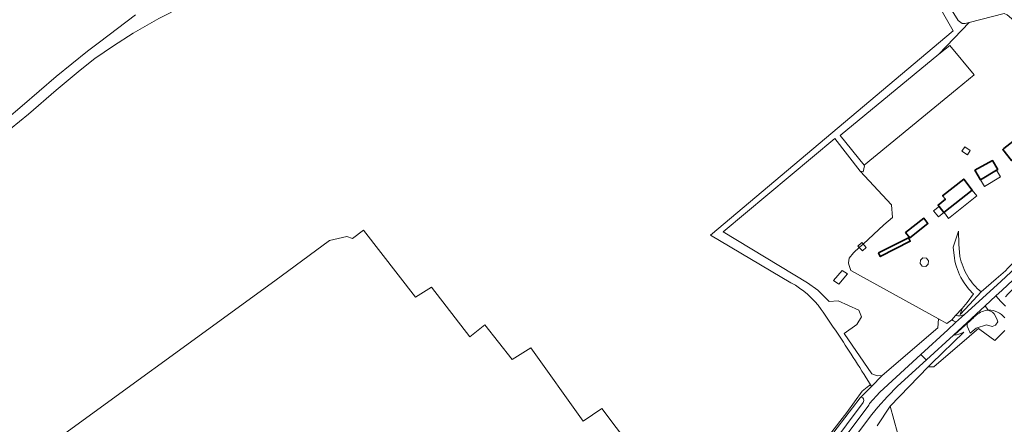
# Model space of a CAD drawing. Header units: metres. Extents: x 200176 to 205485, y 394066 to 399855.
# Tile 188 of 230: x 201014 to 201461, y 397611 to 397795. Entities that reach past the tile are written whole.
import ezdxf

# ---------------------------------------------------------------- set-up
doc = ezdxf.new("R2010")
doc.units = ezdxf.units.M
for name, color, linetype, lineweight in [('B-WE-GR-BOS_LOOF-GV', 40, 'Continuous', 13), ('B-WE-GR-BOUWLAND-GV', 80, 'Continuous', 13), ('B-WE-GR-GRAS-GV', 60, 'Continuous', 13), ('B-WE-GR-HOUTOPSTAND_LOOF-GV', 40, 'Continuous', 13), ('B-WE-GR-HOUTWAL-GV', 40, 'Continuous', 13), ('B-WE-GW-TALUD_KRUIN-G', 90, 'Continuous', 18), ('B-WE-IE-TERREINAFSCHEIDING_KUNSTMATIG_HEKWERK-G', 20, 'IE-TERREINAFSCHEIDING-KUNSTMATIG', 18), ('B-WE-OG-BEBOUWING-GV', 7, 'Continuous', 35), ('B-WE-OG-BEBOUWING_LUIFEL-GV', 7, 'Continuous', 18), ('B-WE-OG-TERREIN_ERF-GV', 7, 'Continuous', 18), ('B-WE-OG-TERREIN_ONBEGROEID-GV', 7, 'Continuous', 18), ('B-WE-OG-WATER_GREPPEL-GV', 160, 'Continuous', 18), ('B-WE-OG-WEG-GV', 7, 'Continuous', 18), ('B-WE-VH-ONVERHARD-GV', 252, 'Continuous', 18), ('B-WE-VH-VERHARDING_ASFALT-GV', 252, 'Continuous', 18), ('B-WE-VH-VERHARDING_FUNDERING_ZAND-GV', 7, 'Continuous', 18)]:
    doc.layers.add(name, color=color, linetype=linetype, lineweight=lineweight)
doc.linetypes.add('IE-TERREINAFSCHEIDING-KUNSTMATIG', pattern='A,4,[82,NLCS.shx,S=0.75,R=90,X=0,Y=0],4,-2', length=10)

msp = doc.modelspace()

# ---------------------------------------------------------------- linework, layer by layer
at = {"layer": 'B-WE-GR-BOS_LOOF-GV', "flags": 128}
msp.add_lwpolyline([(201434.18, 397863.874), (201429.576, 397860.802), (201410.763, 397847.537), (201409.562, 397845.349), (201410.639, 397841.983), (201439.869, 397794.893), (201441.721, 397793.508), (201443.073, 397793.479), (201444.939, 397793.954), (201460.844, 397798.007), (201462.135, 397797.482), (201475.696, 397786.07), (201476.547, 397785.573), (201483.934, 397786.507), (201484.794, 397786.158), (201489.722, 397779.1), (201492.515, 397774.953), (201494.247, 397781.238), (201474.137, 397807.417), (201455.931, 397833.479)], close=True, dxfattribs=at)
at = {"layer": 'B-WE-GR-BOUWLAND-GV', "flags": 128}
msp.add_lwpolyline([(201461.045, 397653.999), (201456.574, 397649.465), (201449.742, 397654.449), (201449.079, 397654.898), (201447.128, 397653.185), (201444.918, 397651.246), (201428.824, 397637.42), (201426.233, 397637.409), (201409.02, 397619.669), (201412.362, 397607.547)], dxfattribs=at)
at = {"layer": 'B-WE-GR-GRAS-GV', "flags": 128}
for points in [[(201397.225, 397729.042), (201439.463, 397763.822), (201447.118, 397770.125), (201436.071, 397783.512), (201431.21, 397779.501), (201386.4, 397742.525)], [(201405.477, 397633.499), (201430.702, 397655.229), (201431.003, 397659.258), (201391.244, 397681.207), (201390.328, 397683.959), (201390.079, 397684.773), (201390.399, 397686.911), (201392.446, 397689.263), (201395.17, 397691.786), (201396.761, 397693.26), (201401.477, 397697.628), (201406.195, 397702.017), (201410.035, 397705.294), (201409.625, 397711.035), (201395.387, 397726.435), (201383.972, 397741.247), (201333.23, 397698.745), (201371.442, 397675.589), (201376.15, 397672.293), (201381.284, 397667.143), (201385.365, 397667.515), (201394.832, 397663.209), (201396.063, 397660.123), (201393.976, 397656.734), (201388.181, 397652.687), (201400.734, 397634.342), (201403.176, 397633.367)], [(201383.293, 397676.759), (201387.269, 397681.197), (201389.603, 397679.766), (201385.798, 397675.036)]]:
    msp.add_lwpolyline(points, close=True, dxfattribs=at)
for points in [[(201291.087, 397601.266), (201278.038, 397618.521), (201269.611, 397612.815), (201245.824, 397646.104), (201237.407, 397640.851), (201224.941, 397656.533), (201218.242, 397651.108), (201200.773, 397673.657), (201193.455, 397669.123), (201169.885, 397699.525), (201164.9, 397695.809), (201162.366, 397696.653), (201154.509, 397694.88), (201129.697, 397676.612), (201019.279, 397596.209)], [(201440.706, 397687.662), (201440.238, 397693.254), (201440.055, 397699.079), (201437.657, 397691.784), (201438.207, 397686.891)], [(201446.92, 397670.588), (201443.931, 397666.755), (201441.749, 397663.956), (201440.809, 397661.238), (201444.991, 397665.779), (201450.29, 397671.535)], [(201453.613, 397663.274), (201455.57, 397662.297), (201456.277, 397661.543), (201457.467, 397659.249), (201457.863, 397657.89), (201456.869, 397656.368), (201455.33, 397655.769), (201452.817, 397656.49), (201448.119, 397654.986), (201445.371, 397652.789), (201444.576, 397654.568), (201443.978, 397655.909), (201443.978, 397657.16)], [(201442.521, 397653.275), (201427.776, 397638.999), (201426.233, 397637.409), (201428.824, 397637.42), (201444.918, 397651.246), (201447.128, 397653.185), (201449.079, 397654.898), (201449.742, 397654.449), (201456.574, 397649.465), (201461.045, 397653.999)], [(201367.552, 397586.992), (201395.442, 397623.328), (201400.572, 397628.528), (201400.094, 397629.305), (201399.396, 397628.797), (201396.369, 397626.36), (201389.386, 397616.758), (201374.75, 397597.747)]]:
    msp.add_lwpolyline(points, dxfattribs=at)
at = {"layer": 'B-WE-GR-GRAS-GV'}
for points in [[(201438.207, 397686.891, 0.0949844), (201441.818, 397676.894)], [(201444.356, 397678.451, -0.0863282), (201440.706, 397687.662)], [(201450.29, 397671.535, -0.0795325), (201444.356, 397678.451)], [(201441.818, 397676.894, 0.0722395), (201446.92, 397670.588)], [(201461.14, 397659.749, 0.2187825), (201453.613, 397663.274)], [(201443.978, 397657.16, -0.0076137), (201437.915, 397651.839)], [(201437.915, 397651.839, 0.0742125), (201442.521, 397653.275)]]:
    msp.add_lwpolyline(points, format="xyb", dxfattribs=at)
at = {"layer": 'B-WE-GR-HOUTOPSTAND_LOOF-GV', "flags": 128}
msp.add_lwpolyline([(201443.978, 397657.16), (201443.978, 397655.909), (201444.576, 397654.568), (201445.371, 397652.789), (201448.119, 397654.986), (201452.817, 397656.49), (201455.33, 397655.769), (201456.869, 397656.368), (201457.863, 397657.89), (201457.467, 397659.249), (201456.277, 397661.543), (201455.57, 397662.297), (201453.613, 397663.274)], dxfattribs=at)
at = {"layer": 'B-WE-GR-HOUTOPSTAND_LOOF-GV'}
for points in [[(201448.265, 397661.127, -0.0055459), (201443.978, 397657.16)], [(201453.613, 397663.274, 0.1318878), (201448.265, 397661.127)]]:
    msp.add_lwpolyline(points, format="xyb", dxfattribs=at)
at = {"layer": 'B-WE-GR-HOUTWAL-GV', "flags": 128}
for points in [[(201397.225, 397729.042), (201386.4, 397742.525), (201431.21, 397779.501), (201444.939, 397793.954), (201443.073, 397793.479), (201441.721, 397793.508), (201439.869, 397794.893), (201410.639, 397841.983), (201409.562, 397845.349), (201410.763, 397847.537), (201409.248, 397849.478), (201405.155, 397847.45), (201409.618, 397839.573)], [(201412.339, 397834.77), (201413.752, 397832.276), (201437.646, 397790.099), (201327.403, 397697.347), (201363.964, 397675.657)], [(201400.094, 397629.305), (201400.572, 397628.528), (201405.477, 397633.499), (201403.176, 397633.367), (201400.734, 397634.342), (201388.181, 397652.687), (201393.976, 397656.734), (201396.063, 397660.123), (201394.832, 397663.209), (201385.365, 397667.515), (201381.284, 397667.143), (201376.15, 397672.293), (201371.442, 397675.589), (201333.23, 397698.745), (201383.972, 397741.247), (201395.387, 397726.435), (201396.705, 397726.144), (201397.437, 397728.778), (201397.225, 397729.042)], [(201454.521, 397568.145), (201456.7, 397566.438), (201460.741, 397571.515), (201412.362, 397607.547), (201409.02, 397619.669), (201403.138, 397610.729)]]:
    msp.add_lwpolyline(points, dxfattribs=at)
msp.add_lwpolyline([(201383.293, 397676.759), (201385.798, 397675.036), (201389.603, 397679.766), (201387.269, 397681.197)], close=True, dxfattribs=at)
at = {"layer": 'B-WE-GR-HOUTWAL-GV'}
for points in [[(201363.964, 397675.657, -0.1222115), (201377.673, 397663.603)], [(201377.673, 397663.603, -0.0087603), (201392.25, 397641.777)], [(201392.25, 397641.777, -0.0049812), (201400.094, 397629.305)]]:
    msp.add_lwpolyline(points, format="xyb", dxfattribs=at)
at = {"layer": 'B-WE-GW-TALUD_KRUIN-G', "flags": 128}
for points in [[(201440.706, 397687.662), (201440.238, 397693.254), (201440.055, 397699.079)], [(201440.809, 397661.238), (201444.991, 397665.779), (201450.29, 397671.535)]]:
    msp.add_lwpolyline(points, dxfattribs=at)
at = {"layer": 'B-WE-GW-TALUD_KRUIN-G'}
for points in [[(201444.356, 397678.451, -0.0863282), (201440.706, 397687.662)], [(201450.29, 397671.535, -0.0795325), (201444.356, 397678.451)]]:
    msp.add_lwpolyline(points, format="xyb", dxfattribs=at)
at = {"layer": 'B-WE-IE-TERREINAFSCHEIDING_KUNSTMATIG_HEKWERK-G', "flags": 128}
for points in [[(201447.128, 397653.185), (201449.079, 397654.898)], [(201449.079, 397654.898), (201449.742, 397654.449)], [(201449.742, 397654.449), (201456.574, 397649.465)], [(201456.574, 397649.465), (201461.045, 397653.999)]]:
    msp.add_lwpolyline(points, dxfattribs=at)
at = {"layer": 'B-WE-OG-BEBOUWING-GV', "flags": 128}
for points in [[(201470.934, 397736.542), (201471.554, 397737.039), (201467.542, 397742.047), (201466.922, 397741.55), (201460.711, 397736.695), (201460.133, 397736.232), (201464.16, 397731.206), (201464.776, 397731.608)], [(201455.493, 397731.263), (201447.516, 397726.797), (201450.054, 397722.5), (201457.394, 397726.836), (201457.923, 397727.148)], [(201433.449, 397707.64), (201446.324, 397717.826), (201442.418, 397722.763), (201432.872, 397715.21), (201434.135, 397713.614), (201430.806, 397710.98), (201431.297, 397710.36)], [(201416.037, 397698.5), (201417.913, 397696.128), (201426.164, 397702.657), (201424.288, 397705.028)], [(201403.706, 397689.266), (201404.542, 397687.592), (201418.146, 397694.525), (201417.362, 397696.094)]]:
    msp.add_lwpolyline(points, close=True, dxfattribs=at)
at = {"layer": 'B-WE-OG-BEBOUWING_LUIFEL-GV', "flags": 128}
for points in [[(201442.9, 397737.505), (201441.59, 397735.525), (201444.102, 397733.864), (201445.411, 397735.844)], [(201459.178, 397723.815), (201457.394, 397726.836), (201450.054, 397722.5), (201451.838, 397719.48)], [(201434.108, 397706.807), (201435.58, 397704.947), (201448.455, 397715.134), (201446.324, 397717.826), (201433.449, 397707.64)], [(201433.449, 397707.64), (201431.297, 397710.36), (201428.743, 397708.338), (201431.003, 397705.612)], [(201396.409, 397690.127), (201398.186, 397691.707), (201396.189, 397693.954), (201394.412, 397692.375)], [(201425.179, 397683.099), (201426.355, 397684.1), (201426.478, 397685.64), (201425.477, 397686.816), (201423.938, 397686.939), (201422.762, 397685.937), (201422.639, 397684.398), (201423.64, 397683.222)]]:
    msp.add_lwpolyline(points, close=True, dxfattribs=at)
at = {"layer": 'B-WE-OG-TERREIN_ERF-GV', "flags": 128}
for points in [[(201460.844, 397798.007), (201444.939, 397793.954), (201431.21, 397779.501), (201436.071, 397783.512), (201447.118, 397770.125), (201439.463, 397763.822), (201397.225, 397729.042), (201397.437, 397728.778), (201396.705, 397726.144), (201395.387, 397726.435), (201409.625, 397711.035), (201410.035, 397705.294), (201406.195, 397702.017), (201401.477, 397697.628), (201396.761, 397693.26), (201395.17, 397691.786), (201392.446, 397689.263), (201390.399, 397686.911), (201390.079, 397684.773), (201390.328, 397683.959), (201391.244, 397681.207), (201431.003, 397659.258), (201434.796, 397657.164), (201436.984, 397658.809), (201438.698, 397660.847), (201441.749, 397663.956), (201443.931, 397666.755), (201446.92, 397670.588)], [(201450.29, 397671.535), (201457.24, 397677.431), (201461.393, 397681.121), (201462.442, 397682.34), (201464.885, 397684.768), (201467.183, 397686.825), (201468.009, 397685.86), (201486.481, 397703.137), (201489.433, 397706.574), (201490.358, 397707.194), (201490.616, 397707.42)], [(201438.207, 397686.891), (201437.657, 397691.784), (201440.055, 397699.079), (201440.238, 397693.254), (201440.706, 397687.662)]]:
    msp.add_lwpolyline(points, dxfattribs=at)
for points in [[(201466.922, 397741.55), (201467.542, 397742.047), (201471.554, 397737.039), (201470.934, 397736.542), (201464.776, 397731.608), (201464.16, 397731.206), (201460.133, 397736.232), (201460.711, 397736.695)], [(201447.516, 397726.797), (201455.493, 397731.263), (201457.923, 397727.148), (201457.394, 397726.836), (201450.054, 397722.5)], [(201446.324, 397717.826), (201433.449, 397707.64), (201431.297, 397710.36), (201430.806, 397710.98), (201434.135, 397713.614), (201432.872, 397715.21), (201442.418, 397722.763)], [(201416.037, 397698.5), (201424.288, 397705.028), (201426.164, 397702.657), (201417.913, 397696.128)], [(201403.706, 397689.266), (201417.362, 397696.094), (201418.146, 397694.525), (201404.542, 397687.592)]]:
    msp.add_lwpolyline(points, close=True, dxfattribs=at)
at = {"layer": 'B-WE-OG-TERREIN_ERF-GV'}
for points in [[(201441.818, 397676.894, -0.0949844), (201438.207, 397686.891)], [(201440.706, 397687.662, 0.0863282), (201444.356, 397678.451)], [(201444.356, 397678.451, 0.0795325), (201450.29, 397671.535)], [(201446.92, 397670.588, -0.0722395), (201441.818, 397676.894)]]:
    msp.add_lwpolyline(points, format="xyb", dxfattribs=at)
at = {"layer": 'B-WE-OG-TERREIN_ONBEGROEID-GV', "flags": 128}
for points in [[(201305.957, 397884.869), (201295.903, 397878.545), (201294.314, 397877.456), (201248.914, 397847.558), (201209.159, 397820.705), (201201.196, 397816.154), (201191.775, 397812.561), (201181.986, 397810.114), (201172.954, 397809.786), (201132.759, 397811.557), (201120.875, 397811.109), (201110.535, 397809.702), (201100.382, 397806.729), (201087.461, 397801.066), (201076.883, 397795.727), (201065.351, 397789.076), (201056.435, 397783.364), (201047.869, 397777.586), (201041.194, 397772.322), (201030.258, 397763.167), (201017.748, 397752.317), (201009.557, 397745.663)], [(201363.964, 397675.657), (201327.403, 397697.347), (201437.646, 397790.099), (201413.752, 397832.276), (201400.46, 397828.72), (201394.875, 397827.226), (201386.546, 397825.25), (201383.585, 397824.68), (201377.848, 397823.84), (201370.42, 397823.39), (201366.302, 397823.49), (201360.527, 397823.875)], [(201007.761, 397750), (201014.961, 397756.02), (201030.393, 397769.431), (201044.562, 397780.906), (201049.969, 397784.955), (201066.287, 397797.382)], [(201019.279, 397596.209), (201129.697, 397676.612), (201154.509, 397694.88), (201162.366, 397696.653), (201164.9, 397695.809), (201169.885, 397699.525), (201193.455, 397669.123), (201200.773, 397673.657), (201218.242, 397651.108), (201224.941, 397656.533), (201237.407, 397640.851), (201245.824, 397646.104), (201269.611, 397612.815), (201278.038, 397618.521), (201291.087, 397601.266)], [(201374.75, 397597.747), (201389.386, 397616.758), (201396.369, 397626.36), (201399.396, 397628.797), (201400.094, 397629.305)]]:
    msp.add_lwpolyline(points, dxfattribs=at)
at = {"layer": 'B-WE-OG-TERREIN_ONBEGROEID-GV'}
for points in [[(201377.673, 397663.603, 0.1222115), (201363.964, 397675.657)], [(201392.25, 397641.777, 0.0087603), (201377.673, 397663.603)], [(201400.094, 397629.305, 0.0049812), (201392.25, 397641.777)]]:
    msp.add_lwpolyline(points, format="xyb", dxfattribs=at)
at = {"layer": 'B-WE-OG-WATER_GREPPEL-GV', "flags": 128}
msp.add_lwpolyline([(201367.552, 397586.992), (201367.114, 397585.888), (201367.461, 397584.893), (201368.225, 397584.504), (201368.933, 397584.509), (201369.48, 397585.037), (201374.477, 397591.366), (201396.82, 397621.264), (201397.05, 397622.158), (201396.993, 397622.918), (201396.674, 397623.441), (201396.043, 397623.647), (201395.442, 397623.328)], close=True, dxfattribs=at)
at = {"layer": 'B-WE-OG-WEG-GV', "flags": 128}
msp.add_lwpolyline([(201450.29, 397671.535), (201444.991, 397665.779), (201440.809, 397661.238), (201441.749, 397663.956), (201438.698, 397660.847), (201439.766, 397660.617), (201440.775, 397660.661), (201442.794, 397661.275), (201459.322, 397676.285), (201471.16, 397687.343), (201485.607, 397700.661), (201491.29, 397705.941), (201491.042, 397707.076), (201490.616, 397707.42), (201490.358, 397707.194), (201489.433, 397706.574), (201486.481, 397703.137), (201468.009, 397685.86), (201467.183, 397686.825), (201464.885, 397684.768), (201462.442, 397682.34), (201461.393, 397681.121), (201457.24, 397677.431)], close=True, dxfattribs=at)
for points in [[(201461.401, 397669.316), (201462.664, 397670.624), (201468.512, 397676.681), (201474.257, 397682.16), (201472.147, 397683.57), (201467.236, 397679.056), (201459.845, 397672.284), (201457.069, 397669.725)], [(201457.069, 397669.725), (201459.331, 397667.172), (201461.371, 397664.98)], [(201453.613, 397663.274), (201452.224, 397665.259), (201437.742, 397651.908), (201425.487, 397640.688), (201412.375, 397628.685)], [(201371.33, 397582.644), (201399.404, 397620.115), (201399.612, 397620.849), (201404.357, 397625.964), (201422.997, 397643.135), (201435.182, 397654.361), (201438.745, 397657.597), (201438.648, 397657.991), (201437.84, 397658.441), (201436.984, 397658.809), (201434.796, 397657.164), (201431.003, 397659.258), (201430.702, 397655.229), (201405.477, 397633.499), (201400.572, 397628.528), (201395.442, 397623.328), (201396.043, 397623.647), (201396.674, 397623.441), (201396.993, 397622.918), (201397.05, 397622.158), (201396.82, 397621.264), (201374.477, 397591.366)], [(201403.138, 397610.729), (201409.02, 397619.669), (201426.233, 397637.409), (201427.776, 397638.999), (201442.521, 397653.275)], [(201400.65, 397615.81), (201337.855, 397532.42), (201337.569, 397531.631), (201334.517, 397527.675), (201333.992, 397527.29), (201280.603, 397456.236)]]:
    msp.add_lwpolyline(points, dxfattribs=at)
at = {"layer": 'B-WE-OG-WEG-GV'}
for points in [[(201443.978, 397657.16, 0.0055459), (201448.265, 397661.127)], [(201448.265, 397661.127, -0.1318878), (201453.613, 397663.274)], [(201437.915, 397651.839, 0.0076137), (201443.978, 397657.16)], [(201442.521, 397653.275, -0.0742125), (201437.915, 397651.839)], [(201412.375, 397628.685, 0.0238223), (201400.65, 397615.81)]]:
    msp.add_lwpolyline(points, format="xyb", dxfattribs=at)
at = {"layer": 'B-WE-VH-ONVERHARD-GV', "flags": 128}
msp.add_lwpolyline([(201461.371, 397664.98), (201459.331, 397667.172), (201457.069, 397669.725), (201452.224, 397665.259), (201453.613, 397663.274)], dxfattribs=at)
at = {"layer": 'B-WE-VH-ONVERHARD-GV'}
msp.add_lwpolyline([(201453.613, 397663.274, -0.2187825), (201461.14, 397659.749)], format="xyb", dxfattribs=at)
at = {"layer": 'B-WE-VH-VERHARDING_ASFALT-GV', "flags": 128}
for points in [[(201471.16, 397687.343), (201459.322, 397676.285), (201442.794, 397661.275), (201438.745, 397657.597), (201435.182, 397654.361), (201422.997, 397643.135), (201425.271, 397640.86), (201425.487, 397640.688), (201437.742, 397651.908), (201452.224, 397665.259), (201457.069, 397669.725), (201459.845, 397672.284), (201467.236, 397679.056)], [(201412.375, 397628.685), (201425.487, 397640.688), (201425.271, 397640.86), (201422.997, 397643.135), (201404.357, 397625.964), (201399.612, 397620.849), (201399.404, 397620.115), (201371.33, 397582.644), (201370.845, 397582.523), (201367.303, 397577.772), (201367.255, 397577.245), (201334.567, 397533.848), (201334.074, 397533.909), (201329.948, 397528.588), (201330.072, 397527.957), (201279.722, 397460.983)], [(201280.603, 397456.236), (201333.992, 397527.29), (201334.517, 397527.675), (201337.569, 397531.631), (201337.855, 397532.42), (201400.65, 397615.81)]]:
    msp.add_lwpolyline(points, dxfattribs=at)
at = {"layer": 'B-WE-VH-VERHARDING_ASFALT-GV'}
msp.add_lwpolyline([(201400.65, 397615.81, -0.0238223), (201412.375, 397628.685)], format="xyb", dxfattribs=at)
at = {"layer": 'B-WE-VH-VERHARDING_FUNDERING_ZAND-GV', "flags": 128}
for points in [[(201066.287, 397797.382), (201049.969, 397784.955), (201044.562, 397780.906), (201030.393, 397769.431), (201014.961, 397756.02), (201007.761, 397750)], [(201009.557, 397745.663), (201017.748, 397752.317), (201030.258, 397763.167), (201041.194, 397772.322), (201047.869, 397777.586), (201056.435, 397783.364), (201065.351, 397789.076), (201076.883, 397795.727)]]:
    msp.add_lwpolyline(points, dxfattribs=at)
msp.add_lwpolyline([(201442.794, 397661.275), (201440.775, 397660.661), (201439.766, 397660.617), (201438.698, 397660.847), (201436.984, 397658.809), (201437.84, 397658.441), (201438.648, 397657.991), (201438.745, 397657.597)], close=True, dxfattribs=at)

doc.saveas('drawing.dxf')
